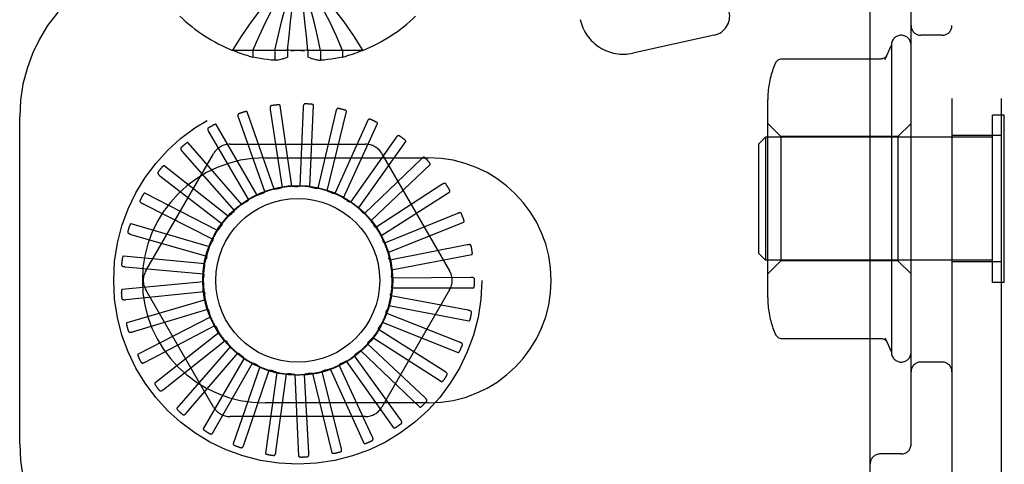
# Model space of a CAD drawing. Header units: inches. Extents: x 0 to 215, y 0 to 139.
# Tile 22 of 98: x 42.591 to 44.096, y 49.469 to 50.15. Entities that reach past the tile are written whole.
import ezdxf

# ---------------------------------------------------------------- set-up
doc = ezdxf.new("R2010")
doc.units = ezdxf.units.IN
doc.header["$LTSCALE"] = 11.804375
doc.header["$MEASUREMENT"] = 0
doc.linetypes.add('HIDDEN', pattern=[0.2, 0.1, -0.1])
doc.layers.add('DEFAULT_2', color=8, linetype='HIDDEN')

msp = doc.modelspace()

# ---------------------------------------------------------------- linework, layer by layer
at = {"layer": 'DEFAULT_2', "color": 8, "linetype": 'HIDDEN'}
for p, q in [((44.0158, 54.7508), (44.0158, 49.2508)), ((44.0908, 54.7508), (44.0908, 49.2508)), ((43.8908, 49.4058), (43.8908, 54.5958)), ((43.9533, 49.5002), (43.9533, 50.2515)), ((43.0269, 50.1462), (43.0244, 50.1673)), ((43.0292, 50.1246), (43.0268, 50.1464)), ((43.0003, 50.1025), (43.0025, 50.125)), ((43.0313, 50.1025), (43.0292, 50.125)), ((43.6526, 50.1259), (43.5281, 50.0984)), ((44.0008, 50.1258), (43.9683, 50.1258)), ((42.9166, 50.1029), (42.9163, 50.1025)), ((42.9175, 50.1025), (42.9166, 50.1029)), ((43.0003, 50.1025), (42.9175, 50.1025)), ((42.9473, 50.1025), (42.9473, 50.0924)), ((42.9809, 50.1025), (42.9809, 50.0875)), ((43.0004, 50.1029), (43.0003, 50.1025)), ((43.0003, 50.1025), (43.0003, 50.0924)), ((43.0313, 50.1029), (43.0313, 50.1025)), ((43.1141, 50.1025), (43.0313, 50.1025)), ((43.0313, 50.1025), (43.0313, 50.0924)), ((43.0507, 50.1025), (43.0507, 50.0875)), ((43.0843, 50.1025), (43.0843, 50.0924)), ((43.1141, 50.1025), (43.1151, 50.1029)), ((43.1151, 50.1029), (43.1153, 50.1025)), ((43.9136, 50.0893), (43.9233, 50.1108)), ((43.9233, 50.1108), (43.9233, 49.6408)), ((42.9841, 50.0879), (42.9809, 50.0875)), ((42.984, 50.0879), (42.9873, 50.0885)), ((42.9871, 50.0884), (42.9905, 50.0892)), ((42.9903, 50.0891), (42.9938, 50.0901)), ((42.9935, 50.09), (42.997, 50.0912)), ((42.9969, 50.0911), (43.0003, 50.0924)), ((43.0348, 50.0911), (43.0313, 50.0924)), ((43.0346, 50.0912), (43.0381, 50.09)), ((43.0379, 50.0901), (43.0414, 50.0891)), ((43.0412, 50.0892), (43.0446, 50.0884)), ((43.0444, 50.0885), (43.0477, 50.0879)), ((43.0476, 50.0879), (43.0507, 50.0875)), ((43.7556, 50.0898), (43.9077, 50.0898)), ((43.9156, 50.0937), (43.9159, 50.0943)), ((43.7343, 49.7242), (43.7343, 50.0275)), ((42.9739, 50.0121), (42.9918, 49.8931)), ((43.0067, 49.8948), (42.9889, 50.0185)), ((43.0241, 50.0153), (43.0192, 49.8951)), ((43.0341, 49.8939), (43.04, 50.0188)), ((42.5908, 49.5008), (42.5908, 50.0008)), ((42.9252, 49.9994), (42.9653, 49.886)), ((42.9796, 49.8905), (42.9387, 50.0086)), ((43.074, 50.009), (43.0464, 49.8918)), ((43.0608, 49.8879), (43.0903, 50.0093)), ((44.0958, 50.0038), (44.0778, 50.0038)), ((44.0778, 49.7478), (44.0778, 50.0038)), ((44.0958, 49.7478), (44.0958, 50.0038)), ((42.9538, 49.8811), (42.8913, 49.9893)), ((43.1218, 49.9933), (43.0725, 49.8835)), ((43.086, 49.8769), (43.1379, 49.9906)), ((43.7543, 49.9708), (43.7343, 49.9908)), ((43.9333, 49.9708), (43.9533, 49.9908)), ((42.8798, 49.9778), (42.9407, 49.874)), ((43.1658, 49.9689), (43.0966, 49.8704)), ((43.7208, 49.9598), (43.7308, 49.9698)), ((44.0778, 49.9698), (43.7308, 49.9698)), ((43.7308, 49.9698), (43.7308, 49.7818)), ((43.9333, 49.9708), (43.7543, 49.9708)), ((43.7543, 49.9708), (43.7543, 49.7808)), ((43.9333, 49.9708), (43.9333, 49.7808)), ((44.0908, 49.9723), (44.0158, 49.9723)), ((42.9303, 49.867), (42.8485, 49.9614)), ((42.9124, 49.9592), (43.1193, 49.9592)), ((43.1086, 49.8613), (43.181, 49.9631)), ((43.7208, 49.7918), (43.7208, 49.9598)), ((42.7837, 49.7654), (42.8871, 49.9446)), ((42.8393, 49.9479), (42.9187, 49.8575)), ((42.9658, 49.9383), (43.2158, 49.9383)), ((43.2043, 49.9365), (43.1178, 49.8529)), ((43.1445, 49.9446), (43.248, 49.7654)), ((42.9099, 49.8487), (42.8116, 49.926)), ((43.1278, 49.8418), (43.2182, 49.928)), ((42.8052, 49.911), (42.9003, 49.8372)), ((43.236, 49.8975), (43.1352, 49.8318)), ((42.8933, 49.8269), (42.7822, 49.8842)), ((43.143, 49.819), (43.2481, 49.8865)), ((42.7787, 49.8682), (42.886, 49.8138)), ((43.2598, 49.8532), (43.1484, 49.8077)), ((42.8811, 49.8023), (42.7612, 49.8375)), ((43.1536, 49.7937), (43.2696, 49.8401)), ((42.7608, 49.8212), (42.8765, 49.7881)), ((43.2748, 49.8052), (43.1568, 49.7816)), ((42.8738, 49.7759), (42.7494, 49.7878)), ((43.1592, 49.7668), (43.2819, 49.7905)), ((43.7208, 49.7918), (43.7308, 49.7818)), ((42.7521, 49.7717), (42.8719, 49.761)), ((44.0778, 49.7818), (43.7308, 49.7818)), ((43.7543, 49.7808), (43.7343, 49.7608)), ((43.9333, 49.7808), (43.7543, 49.7808)), ((43.9333, 49.7808), (43.9533, 49.7608)), ((44.0908, 49.7793), (44.0158, 49.7793)), ((42.8716, 49.7486), (42.7472, 49.7367)), ((43.2804, 49.7552), (43.16, 49.7544)), ((44.0958, 49.7478), (44.0778, 49.7478)), ((42.7529, 49.7214), (42.8726, 49.7336)), ((42.8871, 49.5571), (42.7837, 49.7363)), ((43.248, 49.7363), (43.1445, 49.5571)), ((43.2764, 49.705), (43.1581, 49.727)), ((43.1596, 49.7394), (43.2846, 49.7394)), ((42.8746, 49.7213), (42.7547, 49.6861)), ((43.1549, 49.7124), (43.2776, 49.6888)), ((42.7632, 49.6721), (42.8785, 49.7068)), ((42.8828, 49.6951), (42.7717, 49.6378)), ((43.263, 49.6565), (43.151, 49.7005)), ((42.7827, 49.6258), (42.8893, 49.6816)), ((43.1451, 49.6868), (43.2611, 49.6403)), ((42.8957, 49.6709), (42.7975, 49.5937)), ((42.8916, 49.6791), (42.8917, 49.6789)), ((43.2407, 49.6115), (43.1391, 49.6758)), ((42.8106, 49.5839), (42.9047, 49.6589)), ((43.2103, 49.5714), (43.1226, 49.6539)), ((43.1306, 49.6635), (43.2358, 49.5959)), ((43.7556, 49.6618), (43.9077, 49.6618)), ((43.9136, 49.6624), (43.9233, 49.6408)), ((43.916, 49.6573), (43.9156, 49.658)), ((42.913, 49.6497), (42.8312, 49.5552)), ((42.8459, 49.5481), (42.9241, 49.6395)), ((43.1728, 49.5379), (43.1024, 49.6354)), ((43.112, 49.6433), (43.2025, 49.5571)), ((42.934, 49.632), (42.8715, 49.5238)), ((42.8873, 49.5196), (42.9468, 49.6242)), ((43.1297, 49.512), (43.0789, 49.6211)), ((43.0899, 49.6271), (43.1624, 49.5253)), ((44.0008, 49.6258), (43.9683, 49.6258)), ((42.958, 49.6187), (42.9171, 49.5006)), ((42.9334, 49.4994), (42.972, 49.6134)), ((42.9841, 49.6101), (42.9663, 49.4864)), ((42.9825, 49.4884), (42.9988, 49.6076)), ((43.0113, 49.6067), (43.0172, 49.4818)), ((43.0328, 49.4868), (43.0262, 49.607)), ((43.0386, 49.6084), (43.0681, 49.487)), ((43.0824, 49.4948), (43.0533, 49.6115)), ((43.0652, 49.6153), (43.1171, 49.5016)), ((43.2158, 49.5633), (42.9658, 49.5633)), ((43.1193, 49.5425), (42.9124, 49.5425)), ((43.9383, 49.4852), (43.9058, 49.4852))]:
    msp.add_line(p, q, dxfattribs=at)
for points in [[(42.9166, 50.1029), (42.9303, 50.125), (42.9451, 50.1464), (42.9611, 50.1673), (42.9782, 50.1876), (42.9964, 50.2074), (43.0158, 50.2265)], [(42.9473, 50.1025), (42.9568, 50.1246), (42.967, 50.1462), (42.978, 50.1672), (42.9898, 50.1875), (43.0024, 50.2073), (43.0158, 50.2265)], [(42.9809, 50.1025), (42.9857, 50.1246), (42.991, 50.1462), (42.9966, 50.1672), (43.0026, 50.1875), (43.009, 50.2073), (43.0158, 50.2265)], [(43.0048, 50.1462), (43.0073, 50.1672), (43.0099, 50.1875), (43.0128, 50.2073), (43.0158, 50.2265)], [(43.1151, 50.1029), (43.1014, 50.125), (43.0866, 50.1464), (43.0706, 50.1673), (43.0535, 50.1876), (43.0352, 50.2074), (43.0158, 50.2265)], [(43.0843, 50.1025), (43.0749, 50.1246), (43.0647, 50.1462), (43.0536, 50.1672), (43.0418, 50.1875), (43.0292, 50.2073), (43.0158, 50.2265)], [(43.0507, 50.1025), (43.0459, 50.1246), (43.0407, 50.1462), (43.0351, 50.1672), (43.0291, 50.1875), (43.0227, 50.2073), (43.0158, 50.2265)], [(43.0025, 50.1246), (43.0048, 50.1464), (43.0073, 50.1673), (43.01, 50.1876), (43.0128, 50.2074)], [(43.0158, 50.1025), (43.0132, 50.1025), (43.0106, 50.1025), (43.0081, 50.1026), (43.0055, 50.1027), (43.0029, 50.1028), (43.0004, 50.1029)], [(43.0055, 50.1027), (43.0081, 50.1026), (43.0106, 50.1025)], [(43.0313, 50.1029), (43.0287, 50.1028), (43.0262, 50.1027), (43.0236, 50.1026), (43.021, 50.1025), (43.0184, 50.1025), (43.0158, 50.1025)], [(43.021, 50.1025), (43.0236, 50.1026), (43.0262, 50.1027)], [(42.9809, 50.0875), (42.9753, 50.0879), (42.9697, 50.0885), (42.9641, 50.0892), (42.9585, 50.0901), (42.9529, 50.0912), (42.9473, 50.0924)], [(43.0843, 50.0924), (43.0788, 50.0912), (43.0732, 50.0901), (43.0675, 50.0892), (43.0619, 50.0885), (43.0563, 50.0879), (43.0507, 50.0875)], [(43.7468, 50.0846), (43.7473, 50.0853), (43.7481, 50.0864), (43.7491, 50.0874), (43.7502, 50.0882), (43.7514, 50.0889), (43.7527, 50.0894), (43.7541, 50.0897), (43.7556, 50.0898)], [(43.9159, 50.0943), (43.916, 50.0944), (43.9159, 50.0943), (43.9158, 50.0941), (43.9156, 50.0939), (43.9154, 50.0936), (43.9151, 50.0932), (43.9147, 50.0928), (43.9142, 50.0923), (43.9136, 50.0918), (43.9127, 50.0912), (43.9116, 50.0907), (43.9103, 50.0902), (43.9089, 50.0899), (43.9077, 50.0898)], [(43.9134, 50.0889), (43.9138, 50.0897), (43.9141, 50.0905)], [(43.9145, 50.0913), (43.9148, 50.0921), (43.9152, 50.0929), (43.9156, 50.0937)], [(43.7468, 50.0846), (43.7447, 50.0802), (43.7426, 50.075), (43.7423, 50.0742)], [(42.9757, 50.0181), (42.9753, 50.018), (42.9749, 50.0178), (42.9746, 50.0176), (42.9743, 50.0172), (42.9741, 50.0169), (42.9739, 50.0165), (42.9738, 50.016), (42.9737, 50.0155), (42.9737, 50.015), (42.9737, 50.0145), (42.9737, 50.0139), (42.9737, 50.0133), (42.9738, 50.0127), (42.9739, 50.0121)], [(42.9889, 50.0185), (42.9888, 50.0187), (42.9887, 50.0188), (42.9886, 50.0189), (42.9885, 50.019), (42.9883, 50.0191), (42.9881, 50.0192), (42.9879, 50.0192), (42.9876, 50.0193), (42.9874, 50.0193), (42.9872, 50.0193), (42.9869, 50.0194), (42.9867, 50.0194), (42.9864, 50.0194), (42.9861, 50.0194), (42.9858, 50.0194), (42.9855, 50.0194), (42.9852, 50.0194), (42.9849, 50.0193), (42.9846, 50.0193), (42.9842, 50.0193)], [(43.027, 50.0209), (43.0266, 50.0209), (43.0262, 50.0207), (43.0258, 50.0206), (43.0255, 50.0203), (43.0252, 50.02), (43.0249, 50.0196), (43.0247, 50.0192), (43.0246, 50.0187), (43.0244, 50.0182), (43.0243, 50.0177), (43.0242, 50.0171), (43.0242, 50.0165), (43.0241, 50.0159), (43.0241, 50.0153)], [(43.04, 50.0188), (43.04, 50.0189), (43.0399, 50.0191), (43.0398, 50.0192), (43.0397, 50.0194), (43.0395, 50.0195), (43.0394, 50.0196), (43.0392, 50.0197), (43.039, 50.0198), (43.0387, 50.0198), (43.0385, 50.0199), (43.0383, 50.02), (43.038, 50.02), (43.0377, 50.0201), (43.0375, 50.0202), (43.0372, 50.0202), (43.0369, 50.0202), (43.0366, 50.0203), (43.0363, 50.0203), (43.0359, 50.0204), (43.0356, 50.0204)], [(43.078, 50.0139), (43.0775, 50.0139), (43.0771, 50.0139), (43.0767, 50.0138), (43.0763, 50.0136), (43.0759, 50.0133), (43.0756, 50.013), (43.0754, 50.0126), (43.0751, 50.0122), (43.0749, 50.0118), (43.0747, 50.0112), (43.0745, 50.0107), (43.0743, 50.0102), (43.0741, 50.0096), (43.074, 50.009)], [(43.0903, 50.0093), (43.0903, 50.0095), (43.0903, 50.0097), (43.0902, 50.0098), (43.0901, 50.01), (43.09, 50.0101), (43.0898, 50.0103), (43.0896, 50.0104), (43.0894, 50.0105), (43.0892, 50.0106), (43.089, 50.0108), (43.0888, 50.0109), (43.0886, 50.011), (43.0883, 50.0111), (43.0881, 50.0112), (43.0878, 50.0113), (43.0875, 50.0114), (43.0872, 50.0115), (43.0869, 50.0116), (43.0866, 50.0117), (43.0863, 50.0118)], [(42.9259, 50.0057), (42.9255, 50.0055), (42.9251, 50.0053), (42.9248, 50.0049), (42.9246, 50.0046), (42.9245, 50.0042), (42.9244, 50.0037), (42.9244, 50.0033), (42.9244, 50.0028), (42.9244, 50.0023), (42.9245, 50.0017), (42.9247, 50.0012), (42.9248, 50.0006), (42.925, 50), (42.9252, 49.9994)], [(42.9387, 50.0086), (42.9386, 50.0087), (42.9385, 50.0088), (42.9384, 50.0089), (42.9382, 50.009), (42.938, 50.009), (42.9378, 50.0091), (42.9376, 50.0091), (42.9374, 50.0091), (42.9371, 50.0091), (42.9369, 50.0091), (42.9366, 50.009), (42.9364, 50.009), (42.9361, 50.009), (42.9358, 50.0089), (42.9356, 50.0088), (42.9353, 50.0088), (42.935, 50.0087), (42.9346, 50.0086), (42.9344, 50.0085), (42.9341, 50.0085)], [(43.1266, 49.9974), (43.1262, 49.9975), (43.1257, 49.9976), (43.1253, 49.9975), (43.1249, 49.9974), (43.1245, 49.9972), (43.1242, 49.997), (43.1238, 49.9966), (43.1235, 49.9963), (43.1232, 49.9959), (43.1229, 49.9954), (43.1226, 49.9949), (43.1223, 49.9944), (43.122, 49.9939), (43.1218, 49.9933)], [(42.8793, 49.9841), (42.8789, 49.9838), (42.8786, 49.9835), (42.8784, 49.9831), (42.8783, 49.9827), (42.8782, 49.9823), (42.8782, 49.9819), (42.8783, 49.9814), (42.8784, 49.9809), (42.8785, 49.9804), (42.8787, 49.9799), (42.8789, 49.9794), (42.8792, 49.9789), (42.8795, 49.9783), (42.8798, 49.9778)], [(42.8913, 49.9893), (42.8912, 49.9894), (42.8911, 49.9895), (42.8909, 49.9896), (42.8907, 49.9896), (42.8905, 49.9896), (42.8903, 49.9896), (42.8901, 49.9896), (42.8899, 49.9896), (42.8897, 49.9895), (42.8894, 49.9895), (42.8892, 49.9894), (42.889, 49.9893), (42.8887, 49.9892), (42.8884, 49.9891), (42.8882, 49.989), (42.8879, 49.9889), (42.8876, 49.9887), (42.8873, 49.9886), (42.887, 49.9884), (42.8867, 49.9883)], [(43.1379, 49.9906), (43.1379, 49.9907), (43.1379, 49.9909), (43.1379, 49.9911), (43.1378, 49.9912), (43.1377, 49.9914), (43.1376, 49.9916), (43.1374, 49.9917), (43.1372, 49.9919), (43.1371, 49.9921), (43.1369, 49.9922), (43.1367, 49.9924), (43.1365, 49.9925), (43.1363, 49.9927), (43.136, 49.9928), (43.1358, 49.993), (43.1355, 49.9931), (43.1353, 49.9933), (43.135, 49.9934), (43.1347, 49.9936), (43.1344, 49.9937)], [(43.1713, 49.9719), (43.1709, 49.9722), (43.1704, 49.9723), (43.17, 49.9724), (43.1696, 49.9723), (43.1692, 49.9722), (43.1688, 49.972), (43.1684, 49.9718), (43.168, 49.9715), (43.1676, 49.9711), (43.1672, 49.9707), (43.1669, 49.9703), (43.1665, 49.9698), (43.1661, 49.9694), (43.1658, 49.9689)], [(43.181, 49.9631), (43.1811, 49.9633), (43.1811, 49.9635), (43.1811, 49.9636), (43.1811, 49.9638), (43.181, 49.964), (43.1809, 49.9642), (43.1808, 49.9644), (43.1807, 49.9646), (43.1805, 49.9647), (43.1804, 49.9649), (43.1802, 49.9651), (43.18, 49.9653), (43.1798, 49.9655), (43.1796, 49.9657), (43.1794, 49.9659), (43.1792, 49.9661), (43.179, 49.9663), (43.1787, 49.9665), (43.1785, 49.9667), (43.1782, 49.9669)], [(42.8376, 49.954), (42.8373, 49.9537), (42.8371, 49.9533), (42.8369, 49.9529), (42.8369, 49.9525), (42.8369, 49.9521), (42.837, 49.9516), (42.8371, 49.9512), (42.8373, 49.9507), (42.8376, 49.9503), (42.8378, 49.9498), (42.8382, 49.9494), (42.8385, 49.9489), (42.8389, 49.9484), (42.8393, 49.9479)], [(42.8485, 49.9614), (42.8483, 49.9616), (42.8482, 49.9616), (42.848, 49.9617), (42.8478, 49.9616), (42.8476, 49.9616), (42.8474, 49.9616), (42.8472, 49.9615), (42.847, 49.9614), (42.8468, 49.9613), (42.8466, 49.9612), (42.8463, 49.9611), (42.8461, 49.961), (42.8459, 49.9608), (42.8457, 49.9607), (42.8454, 49.9605), (42.8452, 49.9604), (42.8449, 49.9602), (42.8447, 49.96), (42.8444, 49.9598), (42.8441, 49.9596)], [(43.2103, 49.9385), (43.2099, 49.9388), (43.2096, 49.939), (43.2092, 49.9392), (43.2087, 49.9392), (43.2083, 49.9392), (43.2079, 49.9391), (43.2075, 49.9389), (43.207, 49.9387), (43.2066, 49.9384), (43.2061, 49.9381), (43.2057, 49.9378), (43.2052, 49.9374), (43.2048, 49.937), (43.2043, 49.9365)], [(42.8116, 49.926), (42.8115, 49.926), (42.8113, 49.9261), (42.8111, 49.9261), (42.811, 49.926), (42.8108, 49.926), (42.8106, 49.9259), (42.8104, 49.9258), (42.8102, 49.9257), (42.81, 49.9255), (42.8098, 49.9254), (42.8096, 49.9252), (42.8094, 49.9251), (42.8092, 49.9249), (42.809, 49.9247), (42.8088, 49.9245), (42.8086, 49.9243), (42.8084, 49.924), (42.8082, 49.9238), (42.808, 49.9236), (42.8078, 49.9234)], [(43.2182, 49.928), (43.2183, 49.9282), (43.2184, 49.9283), (43.2184, 49.9285), (43.2184, 49.9287), (43.2184, 49.9289), (43.2183, 49.9291), (43.2182, 49.9293), (43.2181, 49.9295), (43.218, 49.9297), (43.2179, 49.9299), (43.2178, 49.9301), (43.2177, 49.9304), (43.2175, 49.9306), (43.2173, 49.9308), (43.2172, 49.931), (43.217, 49.9313), (43.2168, 49.9315), (43.2166, 49.9318), (43.2164, 49.932), (43.2161, 49.9323)], [(42.8024, 49.9166), (42.8021, 49.9162), (42.802, 49.9158), (42.8019, 49.9154), (42.8019, 49.915), (42.802, 49.9146), (42.8022, 49.9142), (42.8024, 49.9138), (42.8027, 49.9133), (42.803, 49.9129), (42.8034, 49.9125), (42.8038, 49.9121), (42.8042, 49.9118), (42.8047, 49.9114), (42.8052, 49.911)], [(42.9796, 49.8905), (42.9818, 49.8908), (42.984, 49.8911), (42.9862, 49.8914), (42.9884, 49.8917)], [(42.9918, 49.8931), (42.9913, 49.8927), (42.9908, 49.8924), (42.9902, 49.8921), (42.9896, 49.8919), (42.989, 49.8918), (42.9884, 49.8917)], [(43.0067, 49.8948), (43.0089, 49.8947), (43.0111, 49.8946), (43.0133, 49.8945), (43.0156, 49.8943)], [(43.0192, 49.8951), (43.0186, 49.8948), (43.018, 49.8946), (43.0174, 49.8944), (43.0168, 49.8943), (43.0162, 49.8943), (43.0156, 49.8943)], [(43.0341, 49.8939), (43.0363, 49.8934), (43.0384, 49.8929), (43.0406, 49.8924), (43.0427, 49.8918)], [(43.0464, 49.8918), (43.0458, 49.8917), (43.0452, 49.8916), (43.0446, 49.8915), (43.0439, 49.8916), (43.0433, 49.8916), (43.0427, 49.8918)], [(43.2423, 49.8983), (43.242, 49.8987), (43.2417, 49.899), (43.2413, 49.8992), (43.2409, 49.8993), (43.2405, 49.8993), (43.24, 49.8993), (43.2396, 49.8992), (43.2391, 49.8991), (43.2386, 49.8989), (43.2381, 49.8987), (43.2376, 49.8984), (43.2371, 49.8982), (43.2366, 49.8979), (43.236, 49.8975)], [(43.2481, 49.8865), (43.2482, 49.8867), (43.2483, 49.8868), (43.2484, 49.887), (43.2484, 49.8871), (43.2484, 49.8873), (43.2484, 49.8876), (43.2483, 49.8878), (43.2483, 49.888), (43.2482, 49.8882), (43.2482, 49.8884), (43.2481, 49.8887), (43.248, 49.8889), (43.2479, 49.8892), (43.2478, 49.8894), (43.2476, 49.8897), (43.2475, 49.89), (43.2474, 49.8902), (43.2472, 49.8905), (43.247, 49.8908), (43.2469, 49.8911)], [(42.7822, 49.8842), (42.782, 49.8842), (42.7818, 49.8842), (42.7817, 49.8842), (42.7815, 49.8841), (42.7813, 49.884), (42.7812, 49.8839), (42.781, 49.8837), (42.7808, 49.8836), (42.7807, 49.8834), (42.7805, 49.8832), (42.7803, 49.8831), (42.7802, 49.8828), (42.78, 49.8826), (42.7798, 49.8824), (42.7797, 49.8822), (42.7795, 49.8819), (42.7794, 49.8817), (42.7792, 49.8814), (42.779, 49.8811), (42.7788, 49.8808)], [(42.9538, 49.8811), (42.9559, 49.8819), (42.958, 49.8826), (42.9601, 49.8833), (42.9623, 49.884)], [(42.9653, 49.886), (42.9649, 49.8855), (42.9644, 49.8851), (42.9639, 49.8847), (42.9634, 49.8844), (42.9628, 49.8842), (42.9623, 49.884)], [(43.0608, 49.8879), (43.0629, 49.887), (43.0649, 49.8861), (43.0669, 49.8851), (43.0689, 49.8842)], [(43.0725, 49.8835), (43.0719, 49.8834), (43.0713, 49.8835), (43.0707, 49.8836), (43.0701, 49.8837), (43.0695, 49.8839), (43.0689, 49.8842)], [(43.086, 49.8769), (43.0878, 49.8756), (43.0896, 49.8743), (43.0914, 49.873), (43.0932, 49.8717)], [(42.7749, 49.8732), (42.7747, 49.8728), (42.7746, 49.8724), (42.7746, 49.8719), (42.7747, 49.8715), (42.7749, 49.8711), (42.7751, 49.8708), (42.7754, 49.8704), (42.7758, 49.8701), (42.7762, 49.8697), (42.7766, 49.8694), (42.7771, 49.8691), (42.7776, 49.8688), (42.7781, 49.8685), (42.7787, 49.8682)], [(42.9303, 49.867), (42.9322, 49.8681), (42.9341, 49.8693), (42.9361, 49.8704), (42.938, 49.8714)], [(42.9407, 49.874), (42.9403, 49.8734), (42.94, 49.873), (42.9395, 49.8725), (42.9391, 49.8721), (42.9386, 49.8717), (42.938, 49.8714)], [(43.0966, 49.8704), (43.096, 49.8704), (43.0954, 49.8706), (43.0948, 49.8708), (43.0942, 49.871), (43.0937, 49.8713), (43.0932, 49.8717)], [(43.1086, 49.8613), (43.1101, 49.8598), (43.1117, 49.8582), (43.1132, 49.8565), (43.1147, 49.8549)], [(42.9099, 49.8487), (42.9115, 49.8502), (42.9132, 49.8517), (42.9149, 49.8531), (42.9166, 49.8545)], [(42.9187, 49.8575), (42.9185, 49.8569), (42.9182, 49.8564), (42.9179, 49.8559), (42.9175, 49.8554), (42.9171, 49.8549), (42.9166, 49.8545)], [(43.1178, 49.8529), (43.1172, 49.8531), (43.1166, 49.8534), (43.1161, 49.8537), (43.1156, 49.854), (43.1151, 49.8544), (43.1147, 49.8549)], [(43.2661, 49.8528), (43.2659, 49.8532), (43.2656, 49.8536), (43.2653, 49.8538), (43.2649, 49.854), (43.2645, 49.8541), (43.2641, 49.8542), (43.2636, 49.8542), (43.2631, 49.8542), (43.2626, 49.8541), (43.2621, 49.854), (43.2615, 49.8538), (43.261, 49.8536), (43.2604, 49.8534), (43.2598, 49.8532)], [(42.7612, 49.8375), (42.761, 49.8375), (42.7608, 49.8375), (42.7607, 49.8374), (42.7605, 49.8373), (42.7604, 49.8372), (42.7602, 49.8371), (42.7601, 49.8369), (42.76, 49.8367), (42.7598, 49.8365), (42.7597, 49.8363), (42.7596, 49.8361), (42.7595, 49.8359), (42.7593, 49.8356), (42.7592, 49.8354), (42.7591, 49.8351), (42.759, 49.8348), (42.7589, 49.8345), (42.7588, 49.8342), (42.7587, 49.834), (42.7586, 49.8337)], [(42.8933, 49.8269), (42.8946, 49.8287), (42.896, 49.8304), (42.8974, 49.8321), (42.8988, 49.8339)], [(42.9003, 49.8372), (42.9002, 49.8366), (42.9, 49.836), (42.8998, 49.8354), (42.8995, 49.8349), (42.8992, 49.8343), (42.8988, 49.8339)], [(43.1278, 49.8418), (43.129, 49.8399), (43.1302, 49.8381), (43.1314, 49.8362), (43.1326, 49.8343)], [(43.1352, 49.8318), (43.1347, 49.8321), (43.1342, 49.8324), (43.1337, 49.8328), (43.1333, 49.8333), (43.1329, 49.8338), (43.1326, 49.8343)], [(43.2696, 49.8401), (43.2697, 49.8402), (43.2699, 49.8403), (43.2699, 49.8405), (43.27, 49.8407), (43.27, 49.8409), (43.2701, 49.8411), (43.2701, 49.8413), (43.27, 49.8415), (43.27, 49.8417), (43.27, 49.842), (43.27, 49.8422), (43.2699, 49.8425), (43.2699, 49.8428), (43.2698, 49.843), (43.2697, 49.8433), (43.2696, 49.8436), (43.2696, 49.8439), (43.2695, 49.8442), (43.2694, 49.8445), (43.2693, 49.8448)], [(42.7561, 49.8254), (42.756, 49.825), (42.756, 49.8245), (42.7561, 49.8241), (42.7562, 49.8237), (42.7565, 49.8234), (42.7568, 49.8231), (42.7572, 49.8228), (42.7576, 49.8225), (42.758, 49.8222), (42.7585, 49.822), (42.759, 49.8218), (42.7596, 49.8216), (42.7602, 49.8214), (42.7608, 49.8212)], [(43.143, 49.819), (43.1438, 49.8169), (43.1447, 49.8149), (43.1455, 49.8128), (43.1462, 49.8107)], [(42.8811, 49.8023), (42.8821, 49.8043), (42.8831, 49.8063), (42.8841, 49.8083), (42.8852, 49.8102)], [(42.886, 49.8138), (42.886, 49.8132), (42.886, 49.8125), (42.8859, 49.8119), (42.8857, 49.8113), (42.8855, 49.8108), (42.8852, 49.8102)], [(43.1484, 49.8077), (43.1479, 49.8081), (43.1475, 49.8086), (43.1471, 49.8091), (43.1468, 49.8096), (43.1465, 49.8101), (43.1462, 49.8107)], [(43.2809, 49.8036), (43.2808, 49.804), (43.2806, 49.8044), (43.2803, 49.8047), (43.28, 49.805), (43.2796, 49.8052), (43.2792, 49.8054), (43.2787, 49.8054), (43.2782, 49.8055), (43.2777, 49.8055), (43.2771, 49.8055), (43.2766, 49.8054), (43.276, 49.8054), (43.2754, 49.8053), (43.2748, 49.8052)], [(42.7494, 49.7878), (42.7492, 49.7878), (42.749, 49.7877), (42.7489, 49.7876), (42.7488, 49.7875), (42.7486, 49.7873), (42.7485, 49.7871), (42.7484, 49.7869), (42.7483, 49.7867), (42.7482, 49.7865), (42.7481, 49.7863), (42.7481, 49.7861), (42.748, 49.7858), (42.7479, 49.7855), (42.7479, 49.7853), (42.7478, 49.785), (42.7477, 49.7847), (42.7477, 49.7844), (42.7476, 49.7841), (42.7476, 49.7837), (42.7475, 49.7834)], [(42.8765, 49.7881), (42.8766, 49.7875), (42.8767, 49.7869), (42.8767, 49.7862), (42.8766, 49.7856), (42.8765, 49.785), (42.8763, 49.7844)], [(43.1536, 49.7937), (43.154, 49.7915), (43.1545, 49.7893), (43.1549, 49.7871), (43.1552, 49.7849)], [(43.2819, 49.7905), (43.2821, 49.7905), (43.2822, 49.7906), (43.2823, 49.7908), (43.2824, 49.7909), (43.2825, 49.7911), (43.2825, 49.7913), (43.2826, 49.7915), (43.2826, 49.7918), (43.2826, 49.792), (43.2827, 49.7922), (43.2827, 49.7925), (43.2827, 49.7928), (43.2827, 49.793), (43.2827, 49.7933), (43.2826, 49.7936), (43.2826, 49.7939), (43.2826, 49.7942), (43.2825, 49.7945), (43.2825, 49.7948), (43.2824, 49.7952)], [(42.7466, 49.7749), (42.7466, 49.7744), (42.7467, 49.774), (42.7469, 49.7736), (42.7471, 49.7733), (42.7474, 49.773), (42.7478, 49.7727), (42.7482, 49.7725), (42.7487, 49.7723), (42.7492, 49.7722), (42.7497, 49.772), (42.7503, 49.7719), (42.7508, 49.7718), (42.7514, 49.7717), (42.7521, 49.7717)], [(42.8738, 49.7759), (42.8744, 49.778), (42.875, 49.7802), (42.8756, 49.7823), (42.8763, 49.7844)], [(43.1568, 49.7816), (43.1564, 49.7821), (43.156, 49.7826), (43.1557, 49.7832), (43.1555, 49.7837), (43.1553, 49.7843), (43.1552, 49.7849)], [(42.8716, 49.7486), (42.8718, 49.7508), (42.872, 49.753), (42.8722, 49.7552), (42.8725, 49.7574)], [(42.8719, 49.761), (42.8722, 49.7605), (42.8724, 49.7599), (42.8725, 49.7593), (42.8725, 49.7586), (42.8725, 49.758), (42.8725, 49.7574)], [(43.1592, 49.7668), (43.1592, 49.7646), (43.1592, 49.7624), (43.1592, 49.7602), (43.1591, 49.7579)], [(43.16, 49.7544), (43.1598, 49.7549), (43.1595, 49.7555), (43.1593, 49.7561), (43.1592, 49.7567), (43.1591, 49.7573), (43.1591, 49.7579)], [(43.2861, 49.7525), (43.286, 49.7529), (43.2859, 49.7534), (43.2857, 49.7537), (43.2854, 49.754), (43.2851, 49.7543), (43.2847, 49.7545), (43.2843, 49.7547), (43.2838, 49.7549), (43.2833, 49.755), (43.2828, 49.7551), (43.2822, 49.7551), (43.2816, 49.7552), (43.281, 49.7552), (43.2804, 49.7552)], [(43.2846, 49.7394), (43.2848, 49.7394), (43.2849, 49.7395), (43.2851, 49.7396), (43.2852, 49.7398), (43.2853, 49.7399), (43.2854, 49.7401), (43.2855, 49.7403), (43.2855, 49.7405), (43.2856, 49.7408), (43.2857, 49.741), (43.2857, 49.7412), (43.2858, 49.7415), (43.2858, 49.7418), (43.2859, 49.742), (43.2859, 49.7423), (43.2859, 49.7426), (43.286, 49.7429), (43.286, 49.7432), (43.286, 49.7435), (43.286, 49.7438)], [(42.7472, 49.7367), (42.747, 49.7366), (42.7469, 49.7365), (42.7468, 49.7364), (42.7467, 49.7363), (42.7466, 49.7361), (42.7465, 49.7359), (42.7464, 49.7357), (42.7464, 49.7355), (42.7463, 49.7352), (42.7463, 49.735), (42.7462, 49.7348), (42.7462, 49.7345), (42.7462, 49.7342), (42.7462, 49.7339), (42.7462, 49.7337), (42.7462, 49.7334), (42.7462, 49.7331), (42.7462, 49.7327), (42.7462, 49.7324), (42.7462, 49.7321)], [(42.8726, 49.7336), (42.873, 49.7331), (42.8732, 49.7326), (42.8735, 49.732), (42.8737, 49.7314), (42.8738, 49.7308), (42.8738, 49.7302)], [(42.8746, 49.7213), (42.8744, 49.7235), (42.8742, 49.7257), (42.874, 49.7279), (42.8738, 49.7302)], [(43.1581, 49.727), (43.1579, 49.7276), (43.1578, 49.7282), (43.1577, 49.7288), (43.1577, 49.7295), (43.1578, 49.7301), (43.1579, 49.7307)], [(43.1596, 49.7394), (43.1592, 49.7372), (43.1588, 49.735), (43.1584, 49.7329), (43.1579, 49.7307)], [(42.7469, 49.7235), (42.747, 49.7231), (42.7472, 49.7227), (42.7474, 49.7223), (42.7478, 49.722), (42.7481, 49.7218), (42.7485, 49.7216), (42.749, 49.7215), (42.7494, 49.7214), (42.75, 49.7213), (42.7505, 49.7213), (42.7511, 49.7213), (42.7517, 49.7213), (42.7523, 49.7213), (42.7529, 49.7214)], [(43.1549, 49.7124), (43.1541, 49.7103), (43.1533, 49.7083), (43.1524, 49.7062), (43.1515, 49.7042)], [(42.8785, 49.7068), (42.8789, 49.7064), (42.8793, 49.7059), (42.8796, 49.7054), (42.8799, 49.7048), (42.8801, 49.7042), (42.8803, 49.7037)], [(42.8828, 49.6951), (42.8821, 49.6972), (42.8815, 49.6994), (42.8809, 49.7015), (42.8803, 49.7037)], [(43.151, 49.7005), (43.151, 49.7011), (43.151, 49.7018), (43.151, 49.7024), (43.1511, 49.703), (43.1513, 49.7036), (43.1515, 49.7042)], [(43.2815, 49.7013), (43.2816, 49.7018), (43.2815, 49.7022), (43.2814, 49.7026), (43.2812, 49.703), (43.2809, 49.7033), (43.2806, 49.7036), (43.2802, 49.7038), (43.2797, 49.7041), (43.2793, 49.7043), (43.2787, 49.7045), (43.2782, 49.7046), (43.2776, 49.7048), (43.277, 49.7049), (43.2764, 49.705)], [(42.7547, 49.6861), (42.7546, 49.686), (42.7545, 49.6859), (42.7544, 49.6858), (42.7543, 49.6856), (42.7542, 49.6854), (42.7542, 49.6852), (42.7542, 49.685), (42.7541, 49.6847), (42.7541, 49.6845), (42.7541, 49.6843), (42.7542, 49.684), (42.7542, 49.6838), (42.7542, 49.6835), (42.7543, 49.6832), (42.7543, 49.6829), (42.7543, 49.6826), (42.7544, 49.6823), (42.7545, 49.682), (42.7545, 49.6817), (42.7546, 49.6814)], [(42.8893, 49.6816), (42.8897, 49.6813), (42.8902, 49.6809), (42.8906, 49.6805), (42.891, 49.6801), (42.8913, 49.6796), (42.8916, 49.6791)], [(43.1451, 49.6868), (43.1439, 49.6849), (43.1427, 49.683), (43.1415, 49.6812), (43.1402, 49.6793)], [(43.2776, 49.6888), (43.2777, 49.6888), (43.2779, 49.6888), (43.2781, 49.6889), (43.2782, 49.689), (43.2784, 49.6891), (43.2785, 49.6893), (43.2786, 49.6895), (43.2787, 49.6897), (43.2788, 49.6899), (43.2789, 49.6901), (43.279, 49.6903), (43.2791, 49.6906), (43.2792, 49.6908), (43.2793, 49.6911), (43.2794, 49.6914), (43.2795, 49.6916), (43.2796, 49.6919), (43.2797, 49.6923), (43.2797, 49.6926), (43.2798, 49.6929)], [(42.757, 49.6731), (42.7572, 49.6727), (42.7574, 49.6723), (42.7577, 49.672), (42.758, 49.6718), (42.7584, 49.6717), (42.7589, 49.6715), (42.7593, 49.6715), (42.7598, 49.6715), (42.7604, 49.6715), (42.7609, 49.6716), (42.7615, 49.6717), (42.762, 49.6718), (42.7626, 49.672), (42.7632, 49.6721)], [(42.8957, 49.6709), (42.895, 49.6722), (42.8943, 49.6736), (42.8937, 49.6749), (42.893, 49.6762), (42.8923, 49.6775), (42.8917, 49.6789)], [(43.1391, 49.6758), (43.1391, 49.6765), (43.1392, 49.6771), (43.1394, 49.6777), (43.1396, 49.6783), (43.1399, 49.6788), (43.1402, 49.6793)], [(43.7423, 49.6775), (43.7426, 49.6767), (43.7447, 49.6715), (43.7468, 49.6671)], [(43.7468, 49.6671), (43.7473, 49.6664), (43.7481, 49.6653), (43.7491, 49.6643), (43.7502, 49.6635), (43.7514, 49.6628), (43.7527, 49.6623), (43.7541, 49.662), (43.7556, 49.6618)], [(42.9047, 49.6589), (42.9052, 49.6587), (42.9058, 49.6584), (42.9063, 49.658), (42.9068, 49.6576), (42.9072, 49.6572), (42.9076, 49.6567)], [(42.913, 49.6497), (42.9116, 49.6514), (42.9102, 49.6531), (42.9089, 49.6549), (42.9076, 49.6567)], [(43.1226, 49.6539), (43.1228, 49.6545), (43.123, 49.6551), (43.1233, 49.6556), (43.1236, 49.6561), (43.124, 49.6566), (43.1244, 49.6571)], [(43.1306, 49.6635), (43.1291, 49.6618), (43.1276, 49.6602), (43.126, 49.6586), (43.1244, 49.6571)], [(43.2673, 49.6519), (43.2675, 49.6524), (43.2675, 49.6528), (43.2675, 49.6532), (43.2673, 49.6536), (43.2671, 49.654), (43.2668, 49.6543), (43.2665, 49.6547), (43.2661, 49.655), (43.2657, 49.6553), (43.2652, 49.6555), (43.2647, 49.6558), (43.2642, 49.6561), (43.2636, 49.6563), (43.263, 49.6565)], [(43.9077, 49.6618), (43.9089, 49.6618), (43.9103, 49.6615), (43.9116, 49.661), (43.9127, 49.6605), (43.9136, 49.6599), (43.9142, 49.6594), (43.9147, 49.6589), (43.9151, 49.6585), (43.9154, 49.6581), (43.9156, 49.6578), (43.9158, 49.6576), (43.9159, 49.6574), (43.9159, 49.6573)], [(43.9134, 49.6628), (43.9138, 49.662), (43.9141, 49.6612)], [(43.9145, 49.6604), (43.9148, 49.6596), (43.9152, 49.6588), (43.9156, 49.658)], [(42.7717, 49.6378), (42.7716, 49.6377), (42.7715, 49.6376), (42.7714, 49.6374), (42.7714, 49.6373), (42.7713, 49.6371), (42.7713, 49.6369), (42.7714, 49.6366), (42.7714, 49.6364), (42.7714, 49.6362), (42.7715, 49.6359), (42.7715, 49.6357), (42.7716, 49.6355), (42.7717, 49.6352), (42.7718, 49.6349), (42.7719, 49.6347), (42.772, 49.6344), (42.7721, 49.6341), (42.7722, 49.6338), (42.7724, 49.6335), (42.7725, 49.6332)], [(42.9241, 49.6395), (42.9247, 49.6394), (42.9253, 49.6392), (42.9258, 49.6389), (42.9264, 49.6386), (42.9269, 49.6383), (42.9273, 49.6379)], [(42.934, 49.632), (42.9323, 49.6335), (42.9306, 49.6349), (42.929, 49.6364), (42.9273, 49.6379)], [(43.1024, 49.6354), (43.1026, 49.636), (43.103, 49.6365), (43.1034, 49.637), (43.1038, 49.6374), (43.1042, 49.6379), (43.1047, 49.6382)], [(43.112, 49.6433), (43.1102, 49.642), (43.1084, 49.6407), (43.1066, 49.6395), (43.1047, 49.6382)], [(43.2611, 49.6403), (43.2613, 49.6403), (43.2614, 49.6403), (43.2616, 49.6404), (43.2618, 49.6405), (43.2619, 49.6406), (43.2621, 49.6407), (43.2622, 49.6409), (43.2624, 49.641), (43.2625, 49.6412), (43.2627, 49.6414), (43.2628, 49.6416), (43.263, 49.6418), (43.2631, 49.6421), (43.2632, 49.6423), (43.2634, 49.6426), (43.2635, 49.6428), (43.2637, 49.6431), (43.2638, 49.6434), (43.264, 49.6437), (43.2641, 49.644)], [(42.7764, 49.6255), (42.7766, 49.6252), (42.7769, 49.6248), (42.7773, 49.6246), (42.7777, 49.6245), (42.7781, 49.6244), (42.7785, 49.6244), (42.779, 49.6244), (42.7795, 49.6245), (42.78, 49.6246), (42.7805, 49.6248), (42.781, 49.625), (42.7816, 49.6252), (42.7821, 49.6255), (42.7827, 49.6258)], [(42.9468, 49.6242), (42.9474, 49.6242), (42.948, 49.6241), (42.9486, 49.6239), (42.9492, 49.6237), (42.9498, 49.6235), (42.9503, 49.6232)], [(42.958, 49.6187), (42.956, 49.6198), (42.9541, 49.6209), (42.9522, 49.622), (42.9503, 49.6232)], [(43.0789, 49.6211), (43.0793, 49.6216), (43.0798, 49.6221), (43.0802, 49.6225), (43.0807, 49.6229), (43.0813, 49.6232), (43.0818, 49.6234)], [(43.0899, 49.6271), (43.0879, 49.6261), (43.0859, 49.6252), (43.0839, 49.6243), (43.0818, 49.6234)], [(42.972, 49.6134), (42.9726, 49.6135), (42.9732, 49.6135), (42.9739, 49.6135), (42.9745, 49.6134), (42.9751, 49.6133), (42.9757, 49.6131)], [(42.9841, 49.6101), (42.9819, 49.6108), (42.9798, 49.6116), (42.9777, 49.6123), (42.9757, 49.6131)], [(42.9988, 49.6076), (42.9994, 49.6078), (43, 49.608), (43.0006, 49.608), (43.0012, 49.6081), (43.0018, 49.6081), (43.0025, 49.608)], [(43.0113, 49.6067), (43.009, 49.6069), (43.0068, 49.6073), (43.0046, 49.6076), (43.0025, 49.608)], [(43.0262, 49.607), (43.0268, 49.6073), (43.0273, 49.6075), (43.0279, 49.6077), (43.0285, 49.6079), (43.0291, 49.608), (43.0297, 49.608)], [(43.0386, 49.6084), (43.0364, 49.6083), (43.0342, 49.6081), (43.032, 49.6081), (43.0297, 49.608)], [(43.0533, 49.6115), (43.0537, 49.6119), (43.0542, 49.6123), (43.0548, 49.6126), (43.0553, 49.6129), (43.0559, 49.6131), (43.0565, 49.6132)], [(43.0652, 49.6153), (43.063, 49.6147), (43.0609, 49.6142), (43.0587, 49.6137), (43.0565, 49.6132)], [(43.2441, 49.6061), (43.2443, 49.6065), (43.2444, 49.6069), (43.2444, 49.6074), (43.2444, 49.6078), (43.2442, 49.6082), (43.244, 49.6086), (43.2438, 49.609), (43.2434, 49.6093), (43.2431, 49.6097), (43.2427, 49.6101), (43.2422, 49.6104), (43.2418, 49.6108), (43.2413, 49.6111), (43.2407, 49.6115)], [(42.7975, 49.5937), (42.7974, 49.5936), (42.7973, 49.5934), (42.7973, 49.5932), (42.7973, 49.593), (42.7973, 49.5928), (42.7973, 49.5926), (42.7974, 49.5924), (42.7975, 49.5922), (42.7975, 49.592), (42.7976, 49.5918), (42.7977, 49.5916), (42.7979, 49.5913), (42.798, 49.5911), (42.7981, 49.5908), (42.7983, 49.5906), (42.7984, 49.5903), (42.7986, 49.5901), (42.7988, 49.5898), (42.799, 49.5896), (42.7991, 49.5893)], [(43.2358, 49.5959), (43.2359, 49.5959), (43.2361, 49.5958), (43.2363, 49.5959), (43.2364, 49.5959), (43.2366, 49.596), (43.2368, 49.5961), (43.237, 49.5962), (43.2372, 49.5964), (43.2373, 49.5965), (43.2375, 49.5967), (43.2377, 49.5968), (43.2379, 49.597), (43.2381, 49.5972), (43.2382, 49.5974), (43.2384, 49.5977), (43.2386, 49.5979), (43.2388, 49.5981), (43.239, 49.5984), (43.2392, 49.5986), (43.2393, 49.5989)], [(42.8044, 49.5825), (42.8047, 49.5822), (42.8051, 49.5819), (42.8055, 49.5817), (42.8059, 49.5817), (42.8063, 49.5817), (42.8067, 49.5817), (42.8072, 49.5818), (42.8077, 49.582), (42.8081, 49.5823), (42.8086, 49.5825), (42.8091, 49.5828), (42.8096, 49.5832), (42.8101, 49.5835), (42.8106, 49.5839)], [(43.2126, 49.5655), (43.2128, 49.5659), (43.213, 49.5663), (43.2131, 49.5667), (43.2132, 49.5671), (43.2131, 49.5675), (43.213, 49.568), (43.2128, 49.5684), (43.2126, 49.5688), (43.2123, 49.5692), (43.2119, 49.5697), (43.2116, 49.5701), (43.2112, 49.5705), (43.2107, 49.571), (43.2103, 49.5714)], [(42.8312, 49.5552), (42.8311, 49.5551), (42.8311, 49.5549), (42.8311, 49.5547), (42.8311, 49.5545), (42.8311, 49.5543), (42.8312, 49.5541), (42.8313, 49.554), (42.8314, 49.5538), (42.8315, 49.5536), (42.8317, 49.5534), (42.8318, 49.5532), (42.832, 49.5529), (42.8322, 49.5527), (42.8323, 49.5525), (42.8325, 49.5523), (42.8327, 49.5521), (42.8329, 49.5519), (42.8332, 49.5516), (42.8334, 49.5514), (42.8337, 49.5512)], [(42.8401, 49.5455), (42.8405, 49.5452), (42.8409, 49.5451), (42.8413, 49.545), (42.8417, 49.545), (42.8421, 49.5451), (42.8425, 49.5452), (42.843, 49.5454), (42.8434, 49.5457), (42.8438, 49.546), (42.8442, 49.5463), (42.8446, 49.5467), (42.845, 49.5471), (42.8454, 49.5476), (42.8459, 49.5481)], [(43.2025, 49.5571), (43.2026, 49.557), (43.2028, 49.557), (43.2029, 49.5569), (43.2031, 49.557), (43.2033, 49.557), (43.2035, 49.5571), (43.2037, 49.5572), (43.2039, 49.5573), (43.2041, 49.5574), (43.2043, 49.5575), (43.2045, 49.5576), (43.2048, 49.5578), (43.205, 49.558), (43.2052, 49.5581), (43.2054, 49.5583), (43.2056, 49.5585), (43.2059, 49.5587), (43.2061, 49.5589), (43.2064, 49.5591), (43.2066, 49.5594)], [(43.1739, 49.5316), (43.1743, 49.5319), (43.1745, 49.5323), (43.1747, 49.5327), (43.1748, 49.5331), (43.1748, 49.5335), (43.1748, 49.5339), (43.1747, 49.5344), (43.1745, 49.5349), (43.1743, 49.5354), (43.1741, 49.5358), (43.1738, 49.5363), (43.1735, 49.5368), (43.1732, 49.5373), (43.1728, 49.5379)], [(42.8715, 49.5238), (42.8715, 49.5236), (42.8715, 49.5235), (42.8715, 49.5233), (42.8716, 49.5231), (42.8717, 49.5229), (42.8718, 49.5228), (42.8719, 49.5226), (42.872, 49.5224), (42.8722, 49.5222), (42.8724, 49.5221), (42.8726, 49.5219), (42.8728, 49.5217), (42.873, 49.5216), (42.8732, 49.5214), (42.8734, 49.5212), (42.8737, 49.521), (42.8739, 49.5209), (42.8742, 49.5207), (42.8745, 49.5205), (42.8748, 49.5203)], [(42.8821, 49.516), (42.8825, 49.5158), (42.883, 49.5157), (42.8834, 49.5157), (42.8838, 49.5158), (42.8842, 49.5159), (42.8846, 49.5161), (42.885, 49.5164), (42.8853, 49.5168), (42.8857, 49.5171), (42.886, 49.5176), (42.8863, 49.518), (42.8867, 49.5185), (42.887, 49.519), (42.8873, 49.5196)], [(43.1624, 49.5253), (43.1625, 49.5252), (43.1627, 49.5251), (43.1629, 49.525), (43.1631, 49.525), (43.1632, 49.525), (43.1635, 49.5251), (43.1637, 49.5251), (43.1639, 49.5252), (43.1641, 49.5252), (43.1643, 49.5253), (43.1646, 49.5254), (43.1648, 49.5255), (43.165, 49.5256), (43.1653, 49.5258), (43.1655, 49.5259), (43.1658, 49.526), (43.1661, 49.5262), (43.1663, 49.5264), (43.1666, 49.5265), (43.1669, 49.5267)], [(42.9171, 49.5006), (42.9171, 49.5004), (42.9171, 49.5003), (42.9172, 49.5001), (42.9173, 49.4999), (42.9174, 49.4998), (42.9175, 49.4996), (42.9177, 49.4995), (42.9179, 49.4993), (42.9181, 49.4992), (42.9183, 49.4991), (42.9185, 49.4989), (42.9187, 49.4988), (42.9189, 49.4987), (42.9192, 49.4985), (42.9194, 49.4984), (42.9197, 49.4983), (42.92, 49.4982), (42.9203, 49.498), (42.9206, 49.4979), (42.9209, 49.4978)], [(43.1171, 49.5016), (43.1172, 49.5015), (43.1173, 49.5014), (43.1175, 49.5013), (43.1177, 49.5012), (43.1178, 49.5012), (43.1181, 49.5012), (43.1183, 49.5012), (43.1185, 49.5012), (43.1187, 49.5013), (43.119, 49.5013), (43.1192, 49.5013), (43.1195, 49.5014), (43.1197, 49.5015), (43.12, 49.5015), (43.1203, 49.5016), (43.1206, 49.5017), (43.1208, 49.5018), (43.1211, 49.5019), (43.1215, 49.5021), (43.1218, 49.5022)], [(43.1296, 49.5057), (43.13, 49.5059), (43.1303, 49.5062), (43.1306, 49.5065), (43.1307, 49.5069), (43.1308, 49.5073), (43.1309, 49.5078), (43.1309, 49.5082), (43.1308, 49.5087), (43.1307, 49.5092), (43.1306, 49.5098), (43.1304, 49.5103), (43.1302, 49.5109), (43.1299, 49.5114), (43.1297, 49.512)], [(42.929, 49.4949), (42.9294, 49.4948), (42.9299, 49.4948), (42.9303, 49.4949), (42.9307, 49.495), (42.931, 49.4952), (42.9314, 49.4955), (42.9317, 49.4959), (42.932, 49.4963), (42.9322, 49.4967), (42.9325, 49.4972), (42.9327, 49.4977), (42.933, 49.4983), (42.9332, 49.4988), (42.9334, 49.4994)], [(42.9663, 49.4864), (42.9663, 49.4863), (42.9663, 49.4861), (42.9664, 49.486), (42.9665, 49.4858), (42.9667, 49.4857), (42.9669, 49.4856), (42.967, 49.4855), (42.9672, 49.4853), (42.9675, 49.4852), (42.9677, 49.4851), (42.9679, 49.4851), (42.9682, 49.485), (42.9684, 49.4849), (42.9687, 49.4848), (42.969, 49.4847), (42.9692, 49.4847), (42.9695, 49.4846), (42.9699, 49.4845), (42.9702, 49.4845), (42.9705, 49.4844)], [(42.979, 49.4831), (42.9795, 49.4831), (42.9799, 49.4831), (42.9803, 49.4833), (42.9806, 49.4835), (42.9809, 49.4838), (42.9812, 49.4842), (42.9815, 49.4846), (42.9817, 49.485), (42.9818, 49.4855), (42.982, 49.486), (42.9822, 49.4866), (42.9823, 49.4871), (42.9824, 49.4877), (42.9825, 49.4884)], [(43.0303, 49.481), (43.0308, 49.481), (43.0312, 49.4812), (43.0316, 49.4814), (43.0319, 49.4817), (43.0321, 49.482), (43.0323, 49.4824), (43.0325, 49.4829), (43.0326, 49.4834), (43.0327, 49.4839), (43.0327, 49.4844), (43.0328, 49.485), (43.0328, 49.4856), (43.0328, 49.4862), (43.0328, 49.4868)], [(43.0681, 49.487), (43.0682, 49.4868), (43.0683, 49.4867), (43.0684, 49.4866), (43.0686, 49.4865), (43.0688, 49.4864), (43.069, 49.4864), (43.0692, 49.4863), (43.0694, 49.4863), (43.0696, 49.4863), (43.0699, 49.4863), (43.0701, 49.4863), (43.0704, 49.4863), (43.0707, 49.4863), (43.0709, 49.4863), (43.0712, 49.4864), (43.0715, 49.4864), (43.0718, 49.4865), (43.0721, 49.4865), (43.0725, 49.4866), (43.0728, 49.4866)], [(43.0811, 49.4886), (43.0816, 49.4887), (43.082, 49.489), (43.0823, 49.4892), (43.0825, 49.4896), (43.0827, 49.49), (43.0828, 49.4904), (43.0829, 49.4909), (43.0829, 49.4914), (43.0829, 49.4919), (43.0829, 49.4924), (43.0828, 49.493), (43.0827, 49.4936), (43.0826, 49.4942), (43.0824, 49.4948)], [(43.0172, 49.4818), (43.0172, 49.4817), (43.0173, 49.4815), (43.0174, 49.4814), (43.0176, 49.4813), (43.0178, 49.4812), (43.018, 49.4811), (43.0182, 49.481), (43.0184, 49.4809), (43.0186, 49.4809), (43.0188, 49.4808), (43.0191, 49.4808), (43.0193, 49.4808), (43.0196, 49.4807), (43.0199, 49.4807), (43.0202, 49.4807), (43.0205, 49.4807), (43.0208, 49.4806), (43.0211, 49.4806), (43.0214, 49.4806), (43.0217, 49.4806)]]:
    msp.add_lwpolyline(points, dxfattribs=at)
for radius in [0.2813, 0.1452, 0.1253]:
    msp.add_circle((43.0158, 49.7508), radius, dxfattribs=at)
for centre, radius, start, end in [((42.8408, 50.0008), 0.25, 90, 180), ((43.6461, 50.1552), 0.03, 282.49, 12.49), ((43.0158, 50.3447), 0.2618, 226.4862, 247.6387), ((43.0158, 50.3447), 0.2618, 292.3613, 313.5138), ((43.5135, 50.1643), 0.0675, 192.49, 282.49), ((43.9683, 50.1408), 0.015, 180, 270), ((44.0008, 50.1408), 0.015, 270, 360), ((43.9383, 50.1108), 0.015, 0, 179.9999), ((43.0158, 50.3447), 0.2614, 247.9106, 254.8059), ((43.0158, 50.3447), 0.2614, 285.1941, 292.0894), ((43.8755, 50.0275), 0.1412, 160.6972, 180), ((43.0158, 49.7508), 0.2703, 96.7174, 98.5302), ((43.0158, 49.7508), 0.2703, 85.8095, 87.621), ((43.0158, 49.7508), 0.2703, 74.8798, 76.7121), ((43.0158, 49.7508), 0.2703, 107.6079, 109.4393), ((43.0158, 49.7508), 0.2703, 63.9898, 65.8029), ((43.0158, 49.7508), 0.2703, 118.5353, 120.3483), ((43.0158, 49.7508), 0.2703, 53.0625, 54.8938), ((43.0158, 49.7508), 0.2703, 129.4457, 131.2575), ((42.9124, 49.93), 0.0292, 90, 150), ((43.1193, 49.93), 0.0292, 30, 90), ((42.9658, 49.7508), 0.1875, 90, 270), ((43.0158, 49.7508), 0.2703, 42.1721, 43.9848), ((43.2158, 49.7508), 0.1875, 270, 90), ((43.0158, 49.7508), 0.2703, 140.3346, 142.1665), ((43.0158, 49.7508), 0.1443, 93.6371, 99.5833), ((43.0158, 49.7508), 0.1443, 82.728, 88.6743), ((43.0158, 49.7508), 0.1443, 71.8189, 77.7652), ((43.0158, 49.7508), 0.2703, 31.2637, 33.0755), ((43.0158, 49.7508), 0.2703, 151.2627, 153.0757), ((43.0158, 49.7508), 0.1443, 115.4553, 121.4015), ((43.0158, 49.7508), 0.1443, 104.5462, 110.4924), ((43.0158, 49.7508), 0.1443, 60.9098, 66.8561), ((43.0158, 49.7508), 0.1443, 126.3644, 132.3106), ((43.0158, 49.7508), 0.1443, 50.0007, 55.947), ((43.0158, 49.7508), 0.1443, 137.2735, 143.2197), ((43.0158, 49.7508), 0.1443, 39.0916, 45.0379), ((43.0158, 49.7508), 0.2703, 20.3346, 22.1666), ((43.0158, 49.7508), 0.2703, 162.1533, 163.9848), ((43.0158, 49.7508), 0.1443, 28.1826, 34.1288), ((43.0158, 49.7508), 0.1443, 148.1826, 154.1288), ((43.0158, 49.7508), 0.1443, 159.0916, 165.0379), ((43.0158, 49.7508), 0.1443, 17.2735, 23.2197), ((43.0158, 49.7508), 0.2703, 9.4443, 11.2574), ((43.0158, 49.7508), 0.2703, 173.0804, 174.8935), ((43.0158, 49.7508), 0.1443, 170.0007, 175.947), ((43.0158, 49.7508), 0.1443, 6.3644, 12.3106), ((42.8089, 49.7508), 0.0292, 150, 210), ((43.2227, 49.7508), 0.0292, 330, 30), ((43.0158, 49.7508), 0.1443, 180.9098, 186.8561), ((43.0158, 49.7508), 0.1443, 355.4553, 1.4015), ((43.0158, 49.7508), 0.2703, 358.5093, 0.3483), ((43.0158, 49.7508), 0.2703, 183.9727, 185.8031), ((43.0158, 49.7508), 0.1443, 344.5462, 350.4924), ((43.0158, 49.7508), 0.1443, 191.8189, 197.7652), ((43.8755, 49.7241), 0.1412, 180, 199.3028), ((43.0158, 49.7508), 0.1443, 202.728, 208.6743), ((43.0158, 49.7508), 0.1443, 333.6371, 339.5833), ((43.0158, 49.7508), 0.2703, 347.6268, 349.4393), ((43.0158, 49.7508), 0.2703, 194.8803, 196.7119), ((43.0158, 49.7508), 0.1443, 213.6371, 219.5833), ((43.0158, 49.7508), 0.1443, 322.728, 328.6743), ((43.0158, 49.7508), 0.1443, 311.8189, 317.7652), ((43.0158, 49.7508), 0.2703, 336.7179, 338.5301), ((43.0158, 49.7508), 0.1443, 224.5462, 230.4924), ((43.0158, 49.7508), 0.1443, 300.9098, 306.8561), ((43.9383, 49.6408), 0.015, 180.0001, 360), ((43.0158, 49.7508), 0.2703, 205.8081, 207.6211), ((43.0158, 49.7508), 0.1443, 235.4553, 241.4015), ((43.0158, 49.7508), 0.1443, 290.0007, 295.947), ((43.9683, 49.6108), 0.015, 90, 180), ((44.0008, 49.6108), 0.015, 0, 90), ((43.0158, 49.7508), 0.1443, 246.3644, 252.3106), ((43.0158, 49.7508), 0.1443, 257.2735, 263.2197), ((43.0158, 49.7508), 0.1443, 268.1826, 274.1288), ((43.0158, 49.7508), 0.1443, 279.0916, 285.0379), ((43.0158, 49.7508), 0.2703, 325.7893, 327.6212), ((43.0158, 49.7508), 0.2703, 216.6986, 218.5302), ((43.0158, 49.7508), 0.2703, 314.8988, 316.712), ((43.0158, 49.7508), 0.2703, 227.6265, 229.4392), ((42.9124, 49.5717), 0.0292, 210, 270), ((43.1193, 49.5717), 0.0292, 270, 330), ((43.0158, 49.7508), 0.2703, 303.9715, 305.8028), ((43.0158, 49.7508), 0.2703, 238.5362, 240.3484), ((42.8408, 49.5008), 0.25, 180, 270), ((43.0158, 49.7508), 0.2703, 293.0815, 294.8939), ((43.9383, 49.5002), 0.015, 270, 360), ((43.0158, 49.7508), 0.2703, 249.4259, 251.2574), ((43.0158, 49.7508), 0.2703, 282.1722, 283.9846), ((43.9058, 49.4702), 0.015, 90, 180), ((43.0158, 49.7508), 0.2703, 260.3534, 262.1665), ((43.0158, 49.7508), 0.2703, 271.244, 273.0757)]:
    msp.add_arc(centre, radius, start, end, dxfattribs=at)

doc.saveas('drawing.dxf')
